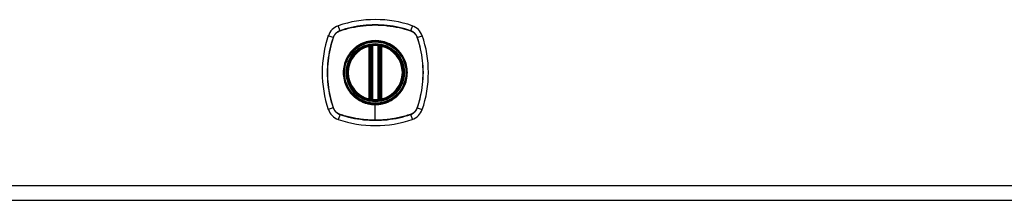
# Model space of a CAD drawing. Header units: inches. Extents: x 7 to 171, y 11 to 89.
# Tile 107 of 128: x 74 to 85, y 32 to 34. Entities that reach past the tile are written whole.
import ezdxf

# ---------------------------------------------------------------- set-up
doc = ezdxf.new("R2010")
doc.units = ezdxf.units.IN
doc.header["$MEASUREMENT"] = 0
doc.layers.add('Visible Edges(ANSI)', color=7, linetype='Continuous', lineweight=25)
doc.layers.add('Visible Tangent Edges(ANSI)', color=7, linetype='Continuous', lineweight=25)

msp = doc.modelspace()

# ---------------------------------------------------------------- linework, layer by layer
at = {"layer": 'Visible Edges(ANSI)'}
for p, q in [((78.233, 33.107), (78.233, 33.692)), ((78.252, 33.103), (78.252, 33.697)), ((78.331, 33.697), (78.331, 33.103)), ((78.351, 33.692), (78.351, 33.107)), ((60.494, 31.976), (96.09, 31.976))]:
    msp.add_line(p, q, dxfattribs=at)
at = {"layer": 'Visible Edges(ANSI)', "flags": 128}
for points in [[(78.263, 33.711), (78.262, 33.711), (78.26, 33.711), (78.258, 33.711), (78.257, 33.711), (78.255, 33.711), (78.254, 33.71), (78.252, 33.71), (78.251, 33.71), (78.249, 33.71), (78.248, 33.71), (78.247, 33.709), (78.246, 33.709), (78.245, 33.709), (78.244, 33.709), (78.243, 33.709), (78.242, 33.709), (78.241, 33.709), (78.24, 33.708), (78.24, 33.708), (78.239, 33.708), (78.239, 33.708), (78.239, 33.708), (78.239, 33.708), (78.239, 33.708)], [(78.345, 33.708), (78.345, 33.708), (78.345, 33.708), (78.344, 33.708), (78.344, 33.708), (78.344, 33.708), (78.343, 33.708), (78.342, 33.709), (78.342, 33.709), (78.341, 33.709), (78.34, 33.709), (78.339, 33.709), (78.338, 33.709), (78.337, 33.709), (78.335, 33.71), (78.334, 33.71), (78.333, 33.71), (78.331, 33.71), (78.33, 33.71), (78.328, 33.711), (78.327, 33.711), (78.325, 33.711), (78.324, 33.711), (78.322, 33.711), (78.32, 33.711)], [(78.239, 33.091), (78.239, 33.091), (78.239, 33.091), (78.239, 33.091), (78.239, 33.091), (78.24, 33.091), (78.24, 33.091), (78.241, 33.091), (78.242, 33.091), (78.243, 33.091), (78.244, 33.09), (78.245, 33.09), (78.246, 33.09), (78.247, 33.09), (78.248, 33.09), (78.249, 33.09), (78.251, 33.089), (78.252, 33.089), (78.254, 33.089), (78.255, 33.089), (78.257, 33.089), (78.258, 33.089), (78.26, 33.088), (78.262, 33.088), (78.263, 33.088)], [(78.32, 33.088), (78.322, 33.088), (78.324, 33.088), (78.325, 33.089), (78.327, 33.089), (78.328, 33.089), (78.33, 33.089), (78.331, 33.089), (78.333, 33.089), (78.334, 33.09), (78.335, 33.09), (78.337, 33.09), (78.338, 33.09), (78.339, 33.09), (78.34, 33.09), (78.341, 33.091), (78.342, 33.091), (78.342, 33.091), (78.343, 33.091), (78.344, 33.091), (78.344, 33.091), (78.344, 33.091), (78.345, 33.091), (78.345, 33.091), (78.345, 33.091)]]:
    msp.add_lwpolyline(points, dxfattribs=at)
at = {"layer": 'Visible Edges(ANSI)'}
for radius in [0.32, 0.315]:
    msp.add_circle((78.292, 33.4), radius, dxfattribs=at)
for centre, radius, start, end in [((78.292, 32.711), 1.28, 71.2278, 108.7722), ((77.937, 33.754), 0.177, 108.7722, 161.2278), ((78.646, 33.754), 0.177, 18.7722, 71.2278), ((78.981, 33.4), 1.28, 161.2278, 198.7722), ((77.603, 33.4), 1.28, 341.2278, 18.7722), ((78.292, 33.4), 0.313, 103.6344, 256.3656), ((78.292, 33.4), 0.313, 99.784, 103.6344), ((78.221, 33.692), 0.0118, 0, 103.6344), ((78.241, 33.697), 0.0118, 0, 99.784), ((78.292, 33.4), 0.313, 84.7499, 95.2501), ((78.343, 33.697), 0.0118, 80.216, 180), ((78.292, 33.4), 0.313, 76.3656, 80.216), ((78.363, 33.692), 0.0118, 76.3656, 180), ((78.292, 33.4), 0.313, 283.6344, 76.3656), ((78.221, 33.107), 0.0118, 256.3656, 0), ((78.292, 33.4), 0.313, 256.3656, 260.216), ((78.241, 33.103), 0.0118, 260.216, 0), ((78.343, 33.103), 0.0118, 180, 279.784), ((78.292, 33.4), 0.313, 279.784, 283.6344), ((78.363, 33.107), 0.0118, 180, 283.6344), ((77.937, 33.045), 0.177, 198.7722, 251.2278), ((78.292, 33.4), 0.313, 264.7499, 275.2501), ((78.646, 33.045), 0.177, 288.7722, 341.2278), ((78.292, 34.089), 1.28, 251.2278, 288.7722)]:
    msp.add_arc(centre, radius, start, end, dxfattribs=at)
at = {"layer": 'Visible Tangent Edges(ANSI)'}
for p, q in [((77.899, 33.867), (77.88, 33.922)), ((77.899, 33.865), (77.9, 33.865)), ((78.684, 33.865), (78.684, 33.865)), ((78.704, 33.922), (78.685, 33.867)), ((77.824, 33.793), (77.769, 33.811)), ((77.826, 33.792), (77.826, 33.792)), ((78.757, 33.792), (78.757, 33.792)), ((78.759, 33.793), (78.814, 33.811)), ((78.221, 33.692), (78.218, 33.704)), ((78.221, 33.692), (78.233, 33.692)), ((78.221, 33.692), (78.221, 33.107)), ((78.233, 33.692), (78.242, 33.692)), ((78.239, 33.708), (78.24, 33.702)), ((78.242, 33.697), (78.252, 33.697)), ((78.242, 33.107), (78.242, 33.692)), ((78.264, 33.7), (78.263, 33.711)), ((78.264, 33.1), (78.264, 33.7)), ((78.319, 33.7), (78.32, 33.711)), ((78.319, 33.7), (78.319, 33.1)), ((78.331, 33.697), (78.341, 33.697)), ((78.341, 33.692), (78.351, 33.692)), ((78.341, 33.692), (78.341, 33.107)), ((78.344, 33.702), (78.345, 33.708)), ((78.351, 33.692), (78.363, 33.692)), ((78.366, 33.704), (78.363, 33.692)), ((78.363, 33.107), (78.363, 33.692)), ((78.218, 33.096), (78.221, 33.107)), ((78.233, 33.107), (78.221, 33.107)), ((78.242, 33.107), (78.233, 33.107)), ((78.24, 33.097), (78.239, 33.091)), ((78.252, 33.103), (78.242, 33.103)), ((78.263, 33.088), (78.264, 33.1)), ((78.32, 33.088), (78.319, 33.1)), ((78.341, 33.103), (78.331, 33.103)), ((78.351, 33.107), (78.341, 33.107)), ((78.345, 33.091), (78.344, 33.097)), ((78.363, 33.107), (78.351, 33.107)), ((78.363, 33.107), (78.366, 33.096)), ((77.824, 33.007), (77.769, 32.988)), ((77.826, 33.007), (77.826, 33.008)), ((78.292, 33.048), (78.292, 33.043)), ((78.292, 32.869), (78.292, 33.043)), ((78.757, 33.008), (78.757, 33.007)), ((78.759, 33.007), (78.814, 32.988)), ((77.899, 32.932), (77.88, 32.877)), ((77.9, 32.934), (77.899, 32.934)), ((78.684, 32.934), (78.684, 32.934)), ((78.685, 32.932), (78.704, 32.877)), ((96.09, 32.137), (60.494, 32.137))]:
    msp.add_line(p, q, dxfattribs=at)
at = {"layer": 'Visible Tangent Edges(ANSI)', "flags": 128}
for points in [[(77.899, 33.867), (77.894, 33.866), (77.89, 33.864), (77.886, 33.862), (77.882, 33.86), (77.878, 33.858), (77.874, 33.856), (77.87, 33.853), (77.866, 33.851), (77.863, 33.848), (77.859, 33.845), (77.856, 33.842), (77.853, 33.839), (77.849, 33.836), (77.846, 33.832), (77.844, 33.829), (77.841, 33.825), (77.838, 33.821), (77.836, 33.817), (77.833, 33.814), (77.831, 33.81), (77.829, 33.805), (77.827, 33.801), (77.826, 33.797), (77.824, 33.793)], [(77.826, 33.792), (77.828, 33.796), (77.829, 33.8), (77.831, 33.805), (77.833, 33.808), (77.835, 33.812), (77.838, 33.816), (77.84, 33.82), (77.843, 33.824), (77.845, 33.827), (77.848, 33.831), (77.851, 33.834), (77.854, 33.837), (77.858, 33.84), (77.861, 33.843), (77.864, 33.846), (77.868, 33.849), (77.872, 33.851), (77.875, 33.854), (77.879, 33.856), (77.883, 33.858), (77.887, 33.86), (77.891, 33.862), (77.895, 33.864), (77.899, 33.865)], [(78.685, 33.867), (78.653, 33.878), (78.621, 33.887), (78.589, 33.895), (78.556, 33.903), (78.524, 33.91), (78.491, 33.916), (78.457, 33.921), (78.424, 33.925), (78.391, 33.928), (78.358, 33.93), (78.324, 33.931), (78.291, 33.932), (78.258, 33.931), (78.224, 33.93), (78.191, 33.928), (78.158, 33.925), (78.125, 33.921), (78.092, 33.916), (78.059, 33.91), (78.027, 33.903), (77.994, 33.895), (77.962, 33.887), (77.93, 33.878), (77.899, 33.867)], [(77.9, 33.865), (77.931, 33.876), (77.963, 33.885), (77.995, 33.894), (78.027, 33.901), (78.06, 33.908), (78.093, 33.914), (78.125, 33.919), (78.158, 33.923), (78.191, 33.926), (78.225, 33.929), (78.258, 33.93), (78.291, 33.931), (78.324, 33.93), (78.357, 33.929), (78.391, 33.927), (78.424, 33.923), (78.457, 33.919), (78.49, 33.914), (78.523, 33.908), (78.556, 33.901), (78.588, 33.894), (78.62, 33.885), (78.652, 33.876), (78.684, 33.865)], [(78.684, 33.865), (78.688, 33.864), (78.692, 33.862), (78.697, 33.86), (78.701, 33.858), (78.704, 33.856), (78.708, 33.854), (78.712, 33.851), (78.716, 33.849), (78.719, 33.846), (78.723, 33.843), (78.726, 33.84), (78.729, 33.837), (78.732, 33.834), (78.735, 33.831), (78.738, 33.827), (78.741, 33.824), (78.743, 33.82), (78.746, 33.816), (78.748, 33.812), (78.75, 33.808), (78.752, 33.805), (78.754, 33.8), (78.756, 33.796), (78.757, 33.792)], [(78.759, 33.793), (78.758, 33.797), (78.756, 33.801), (78.754, 33.805), (78.752, 33.81), (78.75, 33.814), (78.748, 33.817), (78.745, 33.821), (78.743, 33.825), (78.74, 33.829), (78.737, 33.832), (78.734, 33.836), (78.731, 33.839), (78.728, 33.842), (78.724, 33.845), (78.721, 33.848), (78.717, 33.851), (78.713, 33.853), (78.709, 33.856), (78.706, 33.858), (78.702, 33.86), (78.698, 33.862), (78.693, 33.864), (78.689, 33.866), (78.685, 33.867)], [(77.824, 33.793), (77.814, 33.761), (77.805, 33.729), (77.796, 33.697), (77.788, 33.664), (77.782, 33.632), (77.776, 33.599), (77.771, 33.565), (77.767, 33.532), (77.764, 33.499), (77.761, 33.466), (77.76, 33.432), (77.76, 33.399), (77.76, 33.366), (77.761, 33.332), (77.764, 33.299), (77.767, 33.266), (77.771, 33.233), (77.776, 33.2), (77.782, 33.167), (77.788, 33.135), (77.796, 33.102), (77.805, 33.07), (77.814, 33.038), (77.824, 33.007)], [(77.826, 33.008), (77.816, 33.039), (77.806, 33.071), (77.798, 33.103), (77.79, 33.135), (77.783, 33.168), (77.777, 33.201), (77.772, 33.233), (77.768, 33.266), (77.765, 33.299), (77.763, 33.333), (77.761, 33.366), (77.761, 33.399), (77.761, 33.432), (77.763, 33.465), (77.765, 33.499), (77.768, 33.532), (77.772, 33.565), (77.777, 33.598), (77.783, 33.631), (77.79, 33.664), (77.798, 33.696), (77.806, 33.728), (77.816, 33.76), (77.826, 33.792)], [(78.292, 33.048), (78.213, 33.056), (78.139, 33.082), (78.072, 33.124), (78.016, 33.18), (77.974, 33.247), (77.948, 33.322), (77.94, 33.4), (77.948, 33.479), (77.975, 33.553), (78.017, 33.62), (78.072, 33.675), (78.139, 33.717), (78.214, 33.743), (78.292, 33.752), (78.37, 33.743), (78.445, 33.717), (78.512, 33.675), (78.567, 33.619), (78.609, 33.553), (78.635, 33.478), (78.644, 33.4), (78.635, 33.321), (78.609, 33.247), (78.567, 33.18), (78.511, 33.124), (78.445, 33.082), (78.37, 33.056), (78.292, 33.048)], [(78.519, 33.674), (78.503, 33.687), (78.486, 33.699), (78.469, 33.709), (78.451, 33.719), (78.432, 33.728), (78.413, 33.735), (78.393, 33.742), (78.373, 33.747), (78.353, 33.751), (78.333, 33.754), (78.312, 33.756), (78.292, 33.757), (78.271, 33.756), (78.251, 33.754), (78.23, 33.751), (78.21, 33.747), (78.19, 33.742), (78.171, 33.735), (78.151, 33.728), (78.133, 33.719), (78.115, 33.709), (78.097, 33.699), (78.08, 33.687), (78.064, 33.674)], [(78.757, 33.792), (78.768, 33.76), (78.777, 33.728), (78.786, 33.696), (78.793, 33.664), (78.8, 33.632), (78.806, 33.599), (78.811, 33.566), (78.815, 33.533), (78.818, 33.5), (78.821, 33.467), (78.822, 33.434), (78.823, 33.4), (78.822, 33.367), (78.821, 33.334), (78.819, 33.301), (78.815, 33.268), (78.811, 33.234), (78.806, 33.201), (78.8, 33.169), (78.793, 33.136), (78.786, 33.103), (78.777, 33.071), (78.768, 33.039), (78.757, 33.008)], [(78.759, 33.007), (78.77, 33.038), (78.779, 33.07), (78.787, 33.103), (78.795, 33.135), (78.802, 33.168), (78.808, 33.201), (78.813, 33.234), (78.817, 33.267), (78.82, 33.301), (78.822, 33.334), (78.823, 33.367), (78.824, 33.4), (78.823, 33.434), (78.822, 33.467), (78.82, 33.5), (78.817, 33.533), (78.813, 33.566), (78.808, 33.599), (78.802, 33.632), (78.795, 33.665), (78.787, 33.697), (78.779, 33.729), (78.77, 33.761), (78.759, 33.793)], [(78.064, 33.674), (78.062, 33.673), (78.06, 33.671), (78.058, 33.669), (78.056, 33.667), (78.054, 33.665), (78.052, 33.663), (78.05, 33.662), (78.048, 33.66), (78.046, 33.658), (78.044, 33.656), (78.042, 33.654), (78.04, 33.652), (78.038, 33.65), (78.036, 33.648), (78.034, 33.646), (78.032, 33.644), (78.03, 33.642), (78.028, 33.64), (78.026, 33.638), (78.024, 33.636), (78.023, 33.634), (78.021, 33.632), (78.019, 33.629), (78.017, 33.627)], [(78.24, 33.702), (78.239, 33.703), (78.238, 33.703), (78.237, 33.703), (78.236, 33.704), (78.236, 33.704), (78.235, 33.704), (78.234, 33.704), (78.233, 33.705), (78.232, 33.705), (78.231, 33.705), (78.23, 33.705), (78.229, 33.705), (78.228, 33.705), (78.227, 33.705), (78.226, 33.705), (78.226, 33.705), (78.225, 33.705), (78.224, 33.705), (78.223, 33.705), (78.222, 33.705), (78.221, 33.704), (78.22, 33.704), (78.219, 33.704), (78.218, 33.704)], [(78.242, 33.697), (78.242, 33.697), (78.242, 33.697), (78.242, 33.697), (78.242, 33.698), (78.242, 33.698), (78.242, 33.698), (78.242, 33.698), (78.242, 33.699), (78.242, 33.699), (78.242, 33.699), (78.241, 33.699), (78.241, 33.7), (78.241, 33.7), (78.241, 33.7), (78.241, 33.7), (78.241, 33.701), (78.241, 33.701), (78.24, 33.701), (78.24, 33.701), (78.24, 33.701), (78.24, 33.702), (78.24, 33.702), (78.24, 33.702), (78.24, 33.702)], [(78.242, 33.692), (78.242, 33.693), (78.242, 33.693), (78.242, 33.693), (78.242, 33.693), (78.242, 33.693), (78.242, 33.693), (78.242, 33.694), (78.242, 33.694), (78.242, 33.694), (78.242, 33.694), (78.242, 33.694), (78.242, 33.694), (78.242, 33.695), (78.242, 33.695), (78.242, 33.695), (78.242, 33.695), (78.242, 33.695), (78.242, 33.696), (78.242, 33.696), (78.242, 33.696), (78.242, 33.696), (78.242, 33.696), (78.242, 33.696), (78.242, 33.697)], [(78.252, 33.697), (78.252, 33.697), (78.252, 33.697), (78.253, 33.697), (78.253, 33.697), (78.253, 33.697), (78.253, 33.697), (78.254, 33.697), (78.254, 33.697), (78.254, 33.697), (78.255, 33.697), (78.255, 33.697), (78.256, 33.698), (78.256, 33.698), (78.257, 33.698), (78.258, 33.698), (78.258, 33.698), (78.259, 33.699), (78.26, 33.699), (78.26, 33.699), (78.261, 33.699), (78.262, 33.699), (78.263, 33.699), (78.263, 33.7), (78.264, 33.7)], [(78.319, 33.7), (78.32, 33.7), (78.321, 33.699), (78.322, 33.699), (78.322, 33.699), (78.323, 33.699), (78.324, 33.699), (78.325, 33.699), (78.325, 33.698), (78.326, 33.698), (78.326, 33.698), (78.327, 33.698), (78.328, 33.698), (78.328, 33.697), (78.329, 33.697), (78.329, 33.697), (78.33, 33.697), (78.33, 33.697), (78.33, 33.697), (78.33, 33.697), (78.331, 33.697), (78.331, 33.697), (78.331, 33.697), (78.331, 33.697), (78.331, 33.697)], [(78.344, 33.702), (78.344, 33.702), (78.344, 33.702), (78.343, 33.702), (78.343, 33.701), (78.343, 33.701), (78.343, 33.701), (78.343, 33.701), (78.343, 33.701), (78.343, 33.7), (78.342, 33.7), (78.342, 33.7), (78.342, 33.7), (78.342, 33.699), (78.342, 33.699), (78.342, 33.699), (78.342, 33.699), (78.342, 33.698), (78.342, 33.698), (78.342, 33.698), (78.341, 33.698), (78.341, 33.697), (78.341, 33.697), (78.341, 33.697), (78.341, 33.697)], [(78.341, 33.697), (78.341, 33.696), (78.341, 33.696), (78.341, 33.696), (78.341, 33.696), (78.341, 33.696), (78.341, 33.696), (78.341, 33.695), (78.341, 33.695), (78.341, 33.695), (78.341, 33.695), (78.341, 33.695), (78.341, 33.694), (78.341, 33.694), (78.341, 33.694), (78.341, 33.694), (78.341, 33.694), (78.341, 33.694), (78.341, 33.693), (78.341, 33.693), (78.341, 33.693), (78.341, 33.693), (78.341, 33.693), (78.341, 33.693), (78.341, 33.692)], [(78.366, 33.704), (78.365, 33.704), (78.364, 33.704), (78.363, 33.704), (78.362, 33.705), (78.361, 33.705), (78.36, 33.705), (78.359, 33.705), (78.358, 33.705), (78.357, 33.705), (78.356, 33.705), (78.355, 33.705), (78.354, 33.705), (78.353, 33.705), (78.352, 33.705), (78.351, 33.705), (78.35, 33.705), (78.35, 33.704), (78.349, 33.704), (78.348, 33.704), (78.347, 33.704), (78.346, 33.703), (78.345, 33.703), (78.345, 33.703), (78.344, 33.702)], [(78.566, 33.627), (78.565, 33.629), (78.563, 33.632), (78.561, 33.634), (78.559, 33.636), (78.557, 33.638), (78.555, 33.64), (78.554, 33.642), (78.552, 33.644), (78.55, 33.646), (78.548, 33.648), (78.546, 33.65), (78.544, 33.652), (78.542, 33.654), (78.54, 33.656), (78.538, 33.658), (78.536, 33.66), (78.534, 33.662), (78.532, 33.663), (78.53, 33.665), (78.528, 33.667), (78.526, 33.669), (78.524, 33.671), (78.521, 33.673), (78.519, 33.674)], [(78.017, 33.627), (78.005, 33.611), (77.993, 33.594), (77.982, 33.577), (77.972, 33.559), (77.964, 33.54), (77.956, 33.521), (77.95, 33.501), (77.944, 33.481), (77.94, 33.461), (77.937, 33.441), (77.935, 33.42), (77.935, 33.4), (77.935, 33.379), (77.937, 33.359), (77.94, 33.338), (77.944, 33.318), (77.95, 33.298), (77.956, 33.279), (77.964, 33.259), (77.972, 33.241), (77.982, 33.223), (77.993, 33.205), (78.005, 33.188), (78.017, 33.172)], [(78.566, 33.172), (78.579, 33.188), (78.591, 33.205), (78.601, 33.223), (78.611, 33.241), (78.62, 33.26), (78.627, 33.279), (78.634, 33.298), (78.639, 33.318), (78.643, 33.338), (78.646, 33.359), (78.648, 33.379), (78.649, 33.4), (78.648, 33.42), (78.646, 33.441), (78.643, 33.461), (78.639, 33.482), (78.634, 33.501), (78.627, 33.521), (78.62, 33.54), (78.611, 33.559), (78.601, 33.577), (78.591, 33.594), (78.579, 33.611), (78.566, 33.627)], [(78.017, 33.172), (78.019, 33.17), (78.021, 33.168), (78.023, 33.166), (78.024, 33.164), (78.026, 33.162), (78.028, 33.16), (78.03, 33.158), (78.032, 33.156), (78.034, 33.154), (78.036, 33.152), (78.038, 33.15), (78.04, 33.148), (78.042, 33.146), (78.043, 33.144), (78.045, 33.142), (78.048, 33.14), (78.05, 33.138), (78.052, 33.136), (78.054, 33.134), (78.056, 33.132), (78.058, 33.131), (78.06, 33.129), (78.062, 33.127), (78.064, 33.125)], [(78.064, 33.125), (78.072, 33.119), (78.08, 33.112), (78.089, 33.106), (78.097, 33.101), (78.106, 33.095), (78.115, 33.09), (78.124, 33.085), (78.133, 33.08), (78.142, 33.076), (78.152, 33.072), (78.161, 33.068), (78.171, 33.064), (78.18, 33.061), (78.19, 33.058), (78.2, 33.055), (78.21, 33.052), (78.22, 33.05), (78.23, 33.048), (78.241, 33.047), (78.251, 33.045), (78.261, 33.044), (78.271, 33.043), (78.282, 33.043), (78.292, 33.043)], [(78.218, 33.096), (78.219, 33.095), (78.22, 33.095), (78.221, 33.095), (78.222, 33.095), (78.223, 33.095), (78.224, 33.095), (78.225, 33.095), (78.226, 33.094), (78.226, 33.094), (78.227, 33.094), (78.228, 33.094), (78.229, 33.094), (78.23, 33.095), (78.231, 33.095), (78.232, 33.095), (78.233, 33.095), (78.234, 33.095), (78.235, 33.095), (78.236, 33.096), (78.236, 33.096), (78.237, 33.096), (78.238, 33.096), (78.239, 33.097), (78.24, 33.097)], [(78.24, 33.097), (78.24, 33.097), (78.24, 33.098), (78.24, 33.098), (78.24, 33.098), (78.24, 33.098), (78.24, 33.098), (78.241, 33.099), (78.241, 33.099), (78.241, 33.099), (78.241, 33.099), (78.241, 33.1), (78.241, 33.1), (78.241, 33.1), (78.242, 33.1), (78.242, 33.101), (78.242, 33.101), (78.242, 33.101), (78.242, 33.101), (78.242, 33.102), (78.242, 33.102), (78.242, 33.102), (78.242, 33.102), (78.242, 33.103), (78.242, 33.103)], [(78.242, 33.103), (78.242, 33.103), (78.242, 33.103), (78.242, 33.103), (78.242, 33.104), (78.242, 33.104), (78.242, 33.104), (78.242, 33.104), (78.242, 33.104), (78.242, 33.104), (78.242, 33.105), (78.242, 33.105), (78.242, 33.105), (78.242, 33.105), (78.242, 33.105), (78.242, 33.105), (78.242, 33.106), (78.242, 33.106), (78.242, 33.106), (78.242, 33.106), (78.242, 33.106), (78.242, 33.107), (78.242, 33.107), (78.242, 33.107), (78.242, 33.107)], [(78.264, 33.1), (78.263, 33.1), (78.263, 33.1), (78.262, 33.1), (78.261, 33.1), (78.26, 33.101), (78.26, 33.101), (78.259, 33.101), (78.258, 33.101), (78.258, 33.101), (78.257, 33.101), (78.256, 33.102), (78.256, 33.102), (78.255, 33.102), (78.255, 33.102), (78.254, 33.102), (78.254, 33.102), (78.254, 33.103), (78.253, 33.103), (78.253, 33.103), (78.253, 33.103), (78.253, 33.103), (78.252, 33.103), (78.252, 33.103), (78.252, 33.103)], [(78.292, 33.043), (78.302, 33.043), (78.312, 33.043), (78.323, 33.044), (78.333, 33.045), (78.343, 33.047), (78.353, 33.048), (78.363, 33.05), (78.373, 33.052), (78.383, 33.055), (78.393, 33.058), (78.403, 33.061), (78.413, 33.064), (78.422, 33.068), (78.432, 33.072), (78.441, 33.076), (78.451, 33.08), (78.46, 33.085), (78.469, 33.09), (78.478, 33.095), (78.486, 33.101), (78.495, 33.106), (78.503, 33.112), (78.511, 33.119), (78.519, 33.125)], [(78.331, 33.103), (78.331, 33.103), (78.331, 33.103), (78.331, 33.103), (78.331, 33.103), (78.33, 33.103), (78.33, 33.103), (78.33, 33.103), (78.33, 33.102), (78.329, 33.102), (78.329, 33.102), (78.328, 33.102), (78.328, 33.102), (78.327, 33.102), (78.326, 33.101), (78.326, 33.101), (78.325, 33.101), (78.325, 33.101), (78.324, 33.101), (78.323, 33.101), (78.322, 33.1), (78.322, 33.1), (78.321, 33.1), (78.32, 33.1), (78.319, 33.1)], [(78.341, 33.107), (78.341, 33.107), (78.341, 33.107), (78.341, 33.107), (78.341, 33.106), (78.341, 33.106), (78.341, 33.106), (78.341, 33.106), (78.341, 33.106), (78.341, 33.105), (78.341, 33.105), (78.341, 33.105), (78.341, 33.105), (78.341, 33.105), (78.341, 33.105), (78.341, 33.104), (78.341, 33.104), (78.341, 33.104), (78.341, 33.104), (78.341, 33.104), (78.341, 33.104), (78.341, 33.103), (78.341, 33.103), (78.341, 33.103), (78.341, 33.103)], [(78.341, 33.103), (78.341, 33.103), (78.341, 33.102), (78.341, 33.102), (78.341, 33.102), (78.342, 33.102), (78.342, 33.101), (78.342, 33.101), (78.342, 33.101), (78.342, 33.101), (78.342, 33.1), (78.342, 33.1), (78.342, 33.1), (78.342, 33.1), (78.342, 33.099), (78.343, 33.099), (78.343, 33.099), (78.343, 33.099), (78.343, 33.098), (78.343, 33.098), (78.343, 33.098), (78.343, 33.098), (78.344, 33.098), (78.344, 33.097), (78.344, 33.097)], [(78.344, 33.097), (78.345, 33.097), (78.345, 33.096), (78.346, 33.096), (78.347, 33.096), (78.348, 33.096), (78.349, 33.095), (78.35, 33.095), (78.35, 33.095), (78.351, 33.095), (78.352, 33.095), (78.353, 33.095), (78.354, 33.094), (78.355, 33.094), (78.356, 33.094), (78.357, 33.094), (78.358, 33.094), (78.359, 33.095), (78.36, 33.095), (78.361, 33.095), (78.362, 33.095), (78.363, 33.095), (78.364, 33.095), (78.365, 33.095), (78.366, 33.096)], [(78.519, 33.125), (78.521, 33.127), (78.524, 33.129), (78.526, 33.131), (78.528, 33.132), (78.53, 33.134), (78.532, 33.136), (78.534, 33.138), (78.536, 33.14), (78.538, 33.142), (78.54, 33.144), (78.542, 33.146), (78.544, 33.148), (78.546, 33.15), (78.548, 33.152), (78.55, 33.154), (78.552, 33.156), (78.554, 33.158), (78.555, 33.16), (78.557, 33.162), (78.559, 33.164), (78.561, 33.166), (78.563, 33.168), (78.565, 33.17), (78.566, 33.172)], [(77.824, 33.007), (77.826, 33.002), (77.827, 32.998), (77.829, 32.994), (77.831, 32.99), (77.833, 32.986), (77.836, 32.982), (77.838, 32.978), (77.841, 32.974), (77.844, 32.971), (77.846, 32.967), (77.849, 32.964), (77.853, 32.961), (77.856, 32.957), (77.859, 32.954), (77.863, 32.952), (77.866, 32.949), (77.87, 32.946), (77.874, 32.944), (77.878, 32.941), (77.882, 32.939), (77.886, 32.937), (77.89, 32.935), (77.894, 32.934), (77.899, 32.932)], [(77.899, 32.934), (77.895, 32.936), (77.891, 32.937), (77.887, 32.939), (77.883, 32.941), (77.879, 32.943), (77.875, 32.946), (77.872, 32.948), (77.868, 32.951), (77.864, 32.953), (77.861, 32.956), (77.858, 32.959), (77.854, 32.962), (77.851, 32.966), (77.848, 32.969), (77.845, 32.972), (77.843, 32.976), (77.84, 32.98), (77.838, 32.983), (77.835, 32.987), (77.833, 32.991), (77.831, 32.995), (77.829, 32.999), (77.828, 33.003), (77.826, 33.007)], [(78.757, 33.007), (78.756, 33.003), (78.754, 32.999), (78.752, 32.995), (78.75, 32.991), (78.748, 32.987), (78.746, 32.983), (78.743, 32.98), (78.741, 32.976), (78.738, 32.972), (78.735, 32.969), (78.732, 32.966), (78.729, 32.962), (78.726, 32.959), (78.723, 32.956), (78.719, 32.953), (78.716, 32.951), (78.712, 32.948), (78.708, 32.946), (78.704, 32.943), (78.701, 32.941), (78.697, 32.939), (78.692, 32.937), (78.688, 32.936), (78.684, 32.934)], [(78.685, 32.932), (78.689, 32.934), (78.693, 32.935), (78.698, 32.937), (78.702, 32.939), (78.706, 32.941), (78.709, 32.944), (78.713, 32.946), (78.717, 32.949), (78.721, 32.952), (78.724, 32.954), (78.728, 32.957), (78.731, 32.961), (78.734, 32.964), (78.737, 32.967), (78.74, 32.971), (78.743, 32.974), (78.745, 32.978), (78.748, 32.982), (78.75, 32.986), (78.752, 32.99), (78.754, 32.994), (78.756, 32.998), (78.758, 33.002), (78.759, 33.007)], [(77.899, 32.932), (77.93, 32.922), (77.962, 32.913), (77.995, 32.904), (78.027, 32.896), (78.06, 32.89), (78.093, 32.884), (78.126, 32.879), (78.159, 32.875), (78.192, 32.872), (78.226, 32.869), (78.259, 32.868), (78.292, 32.868), (78.325, 32.868), (78.359, 32.869), (78.392, 32.872), (78.425, 32.875), (78.458, 32.879), (78.491, 32.884), (78.524, 32.89), (78.557, 32.896), (78.589, 32.904), (78.621, 32.913), (78.653, 32.922), (78.685, 32.932)], [(78.292, 32.869), (78.275, 32.869), (78.259, 32.869), (78.242, 32.87), (78.225, 32.871), (78.209, 32.872), (78.192, 32.873), (78.176, 32.874), (78.159, 32.876), (78.143, 32.878), (78.126, 32.88), (78.109, 32.883), (78.093, 32.885), (78.077, 32.888), (78.06, 32.891), (78.044, 32.895), (78.028, 32.898), (78.011, 32.902), (77.995, 32.906), (77.979, 32.91), (77.963, 32.914), (77.947, 32.919), (77.931, 32.924), (77.916, 32.929), (77.9, 32.934)], [(78.684, 32.934), (78.668, 32.929), (78.652, 32.924), (78.636, 32.919), (78.62, 32.914), (78.604, 32.91), (78.588, 32.906), (78.572, 32.902), (78.556, 32.898), (78.54, 32.895), (78.523, 32.891), (78.507, 32.888), (78.491, 32.885), (78.474, 32.883), (78.458, 32.88), (78.441, 32.878), (78.425, 32.876), (78.408, 32.875), (78.391, 32.873), (78.375, 32.872), (78.358, 32.871), (78.342, 32.87), (78.325, 32.869), (78.308, 32.869), (78.292, 32.869)]]:
    msp.add_lwpolyline(points, dxfattribs=at)
at = {"layer": 'Visible Tangent Edges(ANSI)'}
for radius in [0.346, 0.342, 0.325, 0.324]:
    msp.add_circle((78.292, 33.4), radius, dxfattribs=at)
for start, end in [(103.6344, 256.3656), (84.7499, 95.2501), (283.6344, 76.3656), (264.7499, 275.2501)]:
    msp.add_arc((78.292, 33.4), 0.301, start, end, dxfattribs=at)
for centre, major_axis, ratio, start_param, end_param in [((77.9, 33.863), (0.00312, -0.00933), 0.002893, 4.189559, 4.430205), ((78.683, 33.863), (-0.00312, -0.00933), 0.002893, 1.85298, 2.093627), ((77.829, 33.791), (0.00933, -0.00312), 0.002893, 1.85298, 2.093627), ((78.755, 33.791), (0.00933, 0.00312), 0.002893, 1.047966, 1.288612), ((78.239, 33.708), (-0.00893, -0.00773), 0.431674, 0, 1.315955), ((78.244, 33.697), (-0.0116, -0.0021), 0.025638, 4.856604, 6.283185), ((78.339, 33.697), (0.0116, -0.0021), 0.025638, 0, 1.426581), ((78.345, 33.708), (0.00893, -0.00773), 0.431674, 4.96723, 6.283185), ((78.239, 33.092), (-0.00893, 0.00773), 0.431674, 4.96723, 6.283185), ((78.244, 33.103), (-0.0116, 0.0021), 0.025638, 0, 1.426581), ((78.339, 33.103), (0.0116, 0.0021), 0.025638, 4.856604, 6.283185), ((78.345, 33.092), (0.00893, 0.00773), 0.431674, 0, 1.315955), ((77.829, 33.008), (0.00933, 0.00312), 0.002893, 4.189559, 4.430205), ((78.755, 33.008), (-0.00933, 0.00312), 0.002893, 1.85298, 2.093627), ((77.9, 32.937), (0.00312, 0.00933), 0.002893, 1.85298, 2.093627), ((78.683, 32.937), (-0.00312, 0.00933), 0.002893, 4.189559, 4.430205)]:
    msp.add_ellipse(centre, major_axis=major_axis, ratio=ratio, start_param=start_param, end_param=end_param, dxfattribs=at)

doc.saveas('drawing.dxf')
